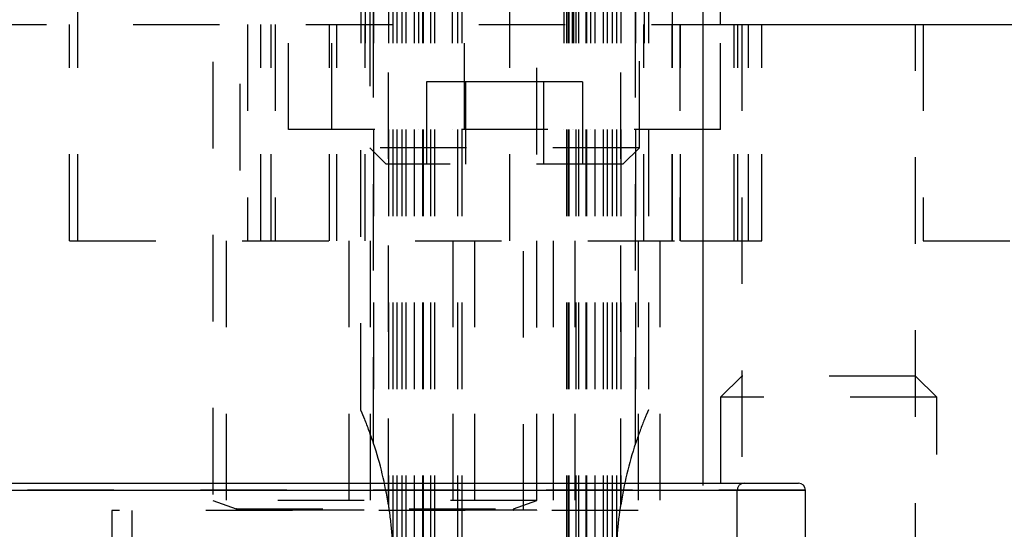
# Model space of a CAD drawing. Header units: inches. Extents: x 1880 to 2363, y -453 to -54.
# Tile 7 of 256: x 1899.267 to 1900.406, y -448.181 to -447.592. Entities that reach past the tile are written whole.
import ezdxf

# ---------------------------------------------------------------- set-up
doc = ezdxf.new("R2010")
doc.units = ezdxf.units.IN
doc.header["$LTSCALE"] = 0.5
doc.header["$MEASUREMENT"] = 0
doc.linetypes.add('HIDDEN', pattern=[0.225, 0.15, -0.075])
doc.layers.add('SID-M-H', color=4, linetype='HIDDEN')
doc.layers.add('SID-M-S', color=105, linetype='Continuous')

msp = doc.modelspace()

# ---------------------------------------------------------------- linework, layer by layer
at = {"layer": 'SID-M-H'}
for p, q in [((1899.62767, -447.71905), (1899.62767, -446.71905)), ((1899.66117, -446.71905), (1899.66117, -447.71905)), ((1899.66617, -446.71905), (1899.66617, -447.71905)), ((1899.66617, -446.71905), (1899.66617, -447.71905)), ((1899.67617, -446.71905), (1899.67617, -448.08207)), ((1899.67617, -448.08207), (1899.67617, -446.71905)), ((1899.69317, -448.1531), (1899.69317, -446.71905)), ((1899.69317, -446.71905), (1899.69317, -448.1531)), ((1899.69817, -446.71905), (1899.69817, -448.78451)), ((1899.70317, -446.71905), (1899.70317, -448.78405)), ((1899.70892, -446.71905), (1899.70892, -448.4545)), ((1899.71351, -446.71905), (1899.71351, -448.78433)), ((1899.72317, -446.71905), (1899.72317, -448.78405)), ((1899.72817, -446.71905), (1899.72817, -447.71905)), ((1899.73276, -446.71905), (1899.73276, -448.78837)), ((1899.73317, -446.71905), (1899.73317, -447.71905)), ((1899.73347, -446.71905), (1899.73347, -447.71905)), ((1899.73347, -446.71905), (1899.73347, -448.79096)), ((1899.74207, -446.71905), (1899.74207, -447.71905)), ((1899.74207, -446.71905), (1899.74207, -448.46264)), ((1899.74676, -446.71905), (1899.74676, -447.71905)), ((1899.74676, -446.71905), (1899.74676, -448.78851)), ((1899.76692, -446.71905), (1899.76692, -447.71905)), ((1899.77317, -446.71905), (1899.77317, -448.78851)), ((1899.77317, -446.71905), (1899.77317, -448.78405)), ((1899.77817, -446.71905), (1899.77817, -448.78805)), ((1899.78117, -447.71905), (1899.78117, -446.71905)), ((1899.89617, -446.71905), (1899.89617, -447.71905)), ((1899.89917, -446.71905), (1899.89917, -448.78837)), ((1899.90114, -446.71905), (1899.90114, -448.78862)), ((1899.90217, -446.71905), (1899.90217, -448.78405)), ((1899.90602, -446.71905), (1899.90602, -447.71905)), ((1899.90736, -446.71905), (1899.90736, -447.71905)), ((1899.91028, -446.71905), (1899.91028, -447.71905)), ((1899.91028, -446.71905), (1899.91028, -448.78892)), ((1899.91327, -446.71905), (1899.91327, -447.71905)), ((1899.91327, -446.71905), (1899.91327, -448.78918)), ((1899.92186, -446.71905), (1899.92186, -447.71905)), ((1899.92186, -446.71905), (1899.92186, -448.7913)), ((1899.92217, -446.71905), (1899.92217, -447.71905)), ((1899.92258, -446.71905), (1899.92258, -448.78831)), ((1899.92717, -446.71905), (1899.92717, -447.71905)), ((1899.93217, -446.71905), (1899.93217, -448.45249)), ((1899.94182, -446.71905), (1899.94182, -448.78432)), ((1899.94641, -446.71905), (1899.94641, -448.78405)), ((1899.95217, -446.71905), (1899.95217, -448.78405)), ((1899.95717, -446.71905), (1899.95717, -448.7845)), ((1899.96217, -446.71905), (1899.96217, -448.1531)), ((1899.96217, -448.1531), (1899.96217, -446.71905)), ((1899.97917, -448.08207), (1899.97917, -446.71905)), ((1899.97917, -446.71905), (1899.97917, -448.08207)), ((1899.98917, -446.71905), (1899.98917, -447.71905)), ((1899.98917, -446.71905), (1899.98917, -447.71905)), ((1899.99417, -446.71905), (1899.99417, -447.71905)), ((1899.52142, -447.06631), (1899.52142, -447.84756)), ((1899.83392, -447.84756), (1899.83392, -447.06631)), ((1899.33392, -447.84756), (1899.33392, -447.34756)), ((1900.02142, -447.34756), (1900.02142, -447.84756)), ((1899.49017, -447.44081), (1899.49017, -448.14779)), ((1899.86517, -448.14779), (1899.86517, -447.44081)), ((1899.57767, -447.71905), (1899.57767, -447.46905)), ((1899.67167, -447.56905), (1899.67167, -447.74005)), ((1899.98367, -447.74005), (1899.98367, -447.56905)), ((1898.79774, -447.59756), (1900.05759, -447.59756)), ((1899.32417, -447.84756), (1899.32417, -447.59756)), ((1899.53017, -447.59756), (1899.53017, -447.84756)), ((1899.54544, -447.84756), (1899.54544, -447.59756)), ((1899.54544, -447.84756), (1899.54544, -447.59756)), ((1899.55767, -447.84756), (1899.55767, -447.59756)), ((1899.56217, -447.59756), (1899.56217, -447.84756)), ((1899.625, -447.84756), (1899.625, -447.59756)), ((1899.63361, -447.84756), (1899.63361, -447.59756)), ((1899.66636, -447.84756), (1899.66636, -447.59756)), ((1899.98897, -447.84756), (1899.98897, -447.59756)), ((1900.02172, -447.84756), (1900.02172, -447.59756)), ((1900.03033, -447.59756), (1900.03033, -447.84756)), ((1900.03117, -447.84756), (1900.03117, -447.59756)), ((1900.07767, -447.71905), (1900.07767, -447.59756)), ((1900.09317, -447.84756), (1900.09317, -447.59756)), ((1900.09767, -447.84756), (1900.09767, -447.59756)), ((1900.10217, -447.59756), (1900.10217, -448.25106)), ((1900.10989, -447.84756), (1900.10989, -447.59756)), ((1900.10989, -447.84756), (1900.10989, -447.59756)), ((1900.12517, -447.84756), (1900.12517, -447.59756)), ((1900.30317, -448.25106), (1900.30317, -447.59756)), ((1900.31217, -447.59756), (1900.31217, -447.84756)), ((1899.78256, -447.66405), (1899.73746, -447.66405)), ((1899.73746, -447.66405), (1899.73746, -447.75905)), ((1899.78256, -447.66405), (1899.78256, -447.75905)), ((1899.87277, -447.66405), (1899.78256, -447.66405)), ((1899.87277, -447.66405), (1899.87277, -447.75905)), ((1899.91788, -447.66405), (1899.87277, -447.66405)), ((1899.91788, -447.66405), (1899.91788, -447.75905)), ((1899.62767, -447.71905), (1899.57767, -447.71905)), ((1900.07767, -447.71905), (1899.62767, -447.71905)), ((1899.66117, -448.04297), (1899.66117, -447.71905)), ((1899.73317, -447.71905), (1899.73317, -448.78855)), ((1899.92217, -447.71905), (1899.92217, -448.78849)), ((1899.99417, -447.71905), (1899.99417, -448.04297)), ((1899.98367, -447.74005), (1899.67167, -447.74005)), ((1899.67167, -447.74005), (1899.69067, -447.75905)), ((1899.96467, -447.75905), (1899.98367, -447.74005)), ((1899.96467, -447.75905), (1899.69067, -447.75905)), ((1899.32417, -447.84756), (1900.03117, -447.84756)), ((1899.50567, -447.84756), (1899.50567, -448.15956)), ((1899.64767, -448.34756), (1899.64767, -447.84756)), ((1899.67267, -448.34756), (1899.67267, -447.84756)), ((1899.67267, -448.34756), (1899.67267, -447.84756)), ((1899.76817, -448.34756), (1899.76817, -447.84756)), ((1899.76817, -448.34756), (1899.76817, -447.84756)), ((1899.79317, -448.34756), (1899.79317, -447.84756)), ((1899.84967, -448.15956), (1899.84967, -447.84756)), ((1899.88417, -448.34756), (1899.88417, -447.84756)), ((1899.90917, -448.34756), (1899.90917, -447.84756)), ((1899.90917, -448.34756), (1899.90917, -447.84756)), ((1899.98267, -448.34756), (1899.98267, -447.84756)), ((1899.98267, -448.34756), (1899.98267, -447.84756)), ((1900.00767, -448.34756), (1900.00767, -447.84756)), ((1900.03117, -447.84756), (1900.12517, -447.84756)), ((1900.31217, -447.84756), (1900.84317, -447.84756)), ((1900.10217, -448.00405), (1900.07767, -448.02855)), ((1900.30317, -448.00405), (1900.10217, -448.00405)), ((1900.32767, -448.02855), (1900.30317, -448.00405)), ((1900.32767, -448.02855), (1900.07767, -448.02855)), ((1900.07767, -448.02855), (1900.07767, -448.49474)), ((1900.32767, -448.49474), (1900.32767, -448.02855)), ((1900.1757, -448.13594), (1898.67963, -448.13594)), ((1898.75837, -448.13594), (1900.09517, -448.13594)), ((1900.05759, -451.53057), (1900.05759, -448.12807)), ((1900.09696, -451.03358), (1900.09696, -448.13594)), ((1899.86517, -448.14779), (1899.49017, -448.14779)), ((1899.49017, -448.14779), (1899.51722, -448.15764)), ((1899.83811, -448.15764), (1899.86517, -448.14779)), ((1899.98217, -448.15956), (1899.37317, -448.15956)), ((1899.37317, -448.15956), (1899.37317, -448.34756)), ((1899.39642, -448.15956), (1899.39642, -448.49706)), ((1899.86517, -448.15916), (1899.49017, -448.15916)), ((1899.49017, -448.15916), (1899.49017, -448.15956)), ((1899.51722, -448.15764), (1899.83632, -448.15764)), ((1899.86517, -448.15956), (1899.86517, -448.15916)), ((1899.95892, -448.49706), (1899.95892, -448.15956)), ((1899.98217, -448.34756), (1899.98217, -448.15956))]:
    msp.add_line(p, q, dxfattribs=at)
for centre, radius, start, end in [((1899.26067, -448.21905), 0.4375, 8.67058, 18.24723), ((1900.39467, -448.21905), 0.4375, 161.75277, 171.32942), ((1900.10483, -448.13594), 0.00787, 90, 180), ((1899.51695, -448.15838), 0.000787, 270, 70), ((1899.83838, -448.15838), 0.000787, 110, 270)]:
    msp.add_arc(centre, radius, start, end, dxfattribs=at)
for points, knots in [([(1899.67617, -448.08207), (1899.67276, -448.07236), (1899.66875, -448.06097), (1899.6638, -448.04906), (1899.66221, -448.04536), (1899.66137, -448.04344), (1899.66118, -448.043), (1899.66117, -448.04297), (1899.66117, -448.04297)], [0, 0, 0, 0, 0.6412368, 0.752026, 0.8890973, 0.9428643, 0.9890023, 1, 1, 1, 1]), ([(1899.99417, -448.04297), (1899.99413, -448.04305), (1899.99406, -448.04322), (1899.99336, -448.04482), (1899.99169, -448.04869), (1899.98657, -448.06091), (1899.98236, -448.07294), (1899.97917, -448.08207)], [0, 0, 0, 0, 0.0470506, 0.1052198, 0.1995471, 0.3925624, 1, 1, 1, 1]), ([(1899.69317, -448.1531), (1899.69365, -448.1564), (1899.69568, -448.17043), (1899.69762, -448.19217), (1899.69816, -448.21087), (1899.69817, -448.21878), (1899.69817, -448.21905)], [0, 0, 0, 0, 0.15061934, 0.64062142, 0.98750117, 1, 1, 1, 1]), ([(1899.95717, -448.21905), (1899.95717, -448.21878), (1899.95717, -448.21087), (1899.95771, -448.19217), (1899.95965, -448.17043), (1899.96169, -448.1564), (1899.96217, -448.1531)], [0, 0, 0, 0, 0.0124988, 0.3593786, 0.8493807, 1, 1, 1, 1])]:
    msp.add_open_spline(points, degree=3, knots=knots, dxfattribs=at)
at = {"layer": 'SID-M-S'}
for p, q in [((1900.05759, -448.12807), (1900.05759, -446.45527)), ((1900.07767, -447.59756), (1900.07767, -447.46905)), ((1900.05759, -447.59756), (1900.92767, -447.59756)), ((1898.67963, -448.13594), (1900.1757, -448.13594)), ((1898.68751, -448.12807), (1900.16782, -448.12807)), ((1900.1757, -448.28555), (1900.1757, -448.13594))]:
    msp.add_line(p, q, dxfattribs=at)
msp.add_arc((1900.16782, -448.13594), 0.00787, 0, 90, dxfattribs=at)

doc.saveas('drawing.dxf')
